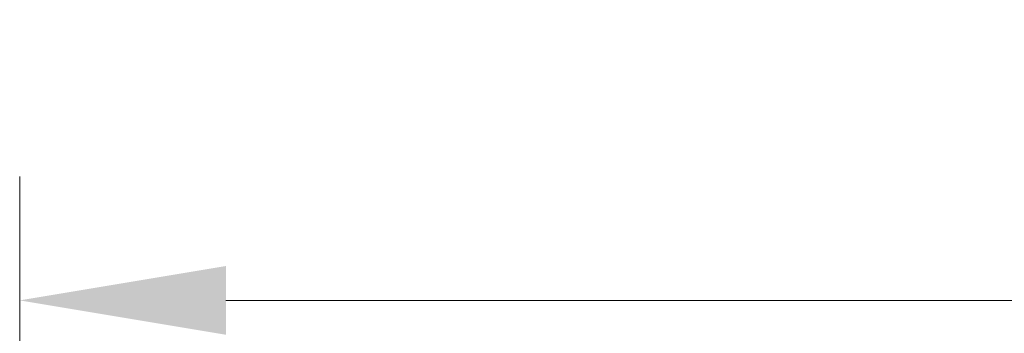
# Model space of a CAD drawing. Header units: millimetres. Extents: x 990 to 1811, y 0 to 562.
# Tile 95 of 256: x 1180 to 1216, y 428 to 440. Entities that reach past the tile are written whole.
import ezdxf

# ---------------------------------------------------------------- set-up
doc = ezdxf.new("R2010")
doc.units = ezdxf.units.MM
doc.layers.get('Defpoints').update_dxf_attribs({"lineweight": 18})
doc.layers.add('7标注层', color=4, linetype='Continuous', lineweight=18)
doc.styles.add('3.0', font='txt', dxfattribs={"height": 7.5})
doc.dimstyles.new('ISO-3.0', dxfattribs={"dimtxt": 7.5, "dimasz": 7.5, "dimexe": 4.5, "dimexo": 1.5, "dimgap": 1.5, "dimtad": 1, "dimdsep": 46, "dimtxsty": '3.0', "dimcen": 7.5, "dimclrd": 256, "dimclre": 256, "dimclrt": 256, "dimadec": 1, "dimazin": 0, "dimtp": 2e-09, "dimtm": 1.1e-09, "dimtfac": 1, "dimtmove": 0, "dimatfit": 3, "dimfxl": 1, "dimtolj": 1, "dimlwd": -1, "dimlwe": -1, "dimarcsym": 0})

# ---------------------------------------------------------------- blocks, each defined once
blk = doc.blocks.new('*D53')
at = {"layer": '7标注层', "transparency": 16777216}
for p, q in [((1180.42, 401.112), (1180.42, 434.155)), ((1387.42, 400.112), (1387.42, 434.155)), ((1187.92, 429.655), (1379.92, 429.655))]:
    blk.add_line(p, q, dxfattribs=at)
for points in [[(1187.92, 430.905), (1187.92, 428.405), (1180.42, 429.655)], [(1379.92, 430.905), (1379.92, 428.405), (1387.42, 429.655)]]:
    blk.add_solid(points, dxfattribs=at)
at = {"layer": 'Defpoints', "color": 0, "transparency": 16777216}
for p in [(1387.42, 429.655), (1180.42, 399.612), (1387.42, 398.612)]:
    blk.add_point(p, dxfattribs=at)
at = {"layer": '7标注层', "transparency": 16777216, "insert": (1285.183, 434.905), "char_height": 7.5, "attachment_point": 5, "style": '3.0'}
blk.add_mtext('\\A1;207', dxfattribs=at)

msp = doc.modelspace()

# ---------------------------------------------------------------- dimensions: what is measured, and where the dimension line sits
at = {"layer": '7标注层'}
dim = msp.add_linear_dim(base=(1387.42, 429.655), p1=(1180.42, 399.612), p2=(1387.42, 398.612), dimstyle='ISO-3.0', dxfattribs=at)
dim.commit()
dim.dimension.update_dxf_attribs({"geometry": '*D53', "text_midpoint": (1285.183, 429.655), "dimtype": 160})

doc.saveas('drawing.dxf')
